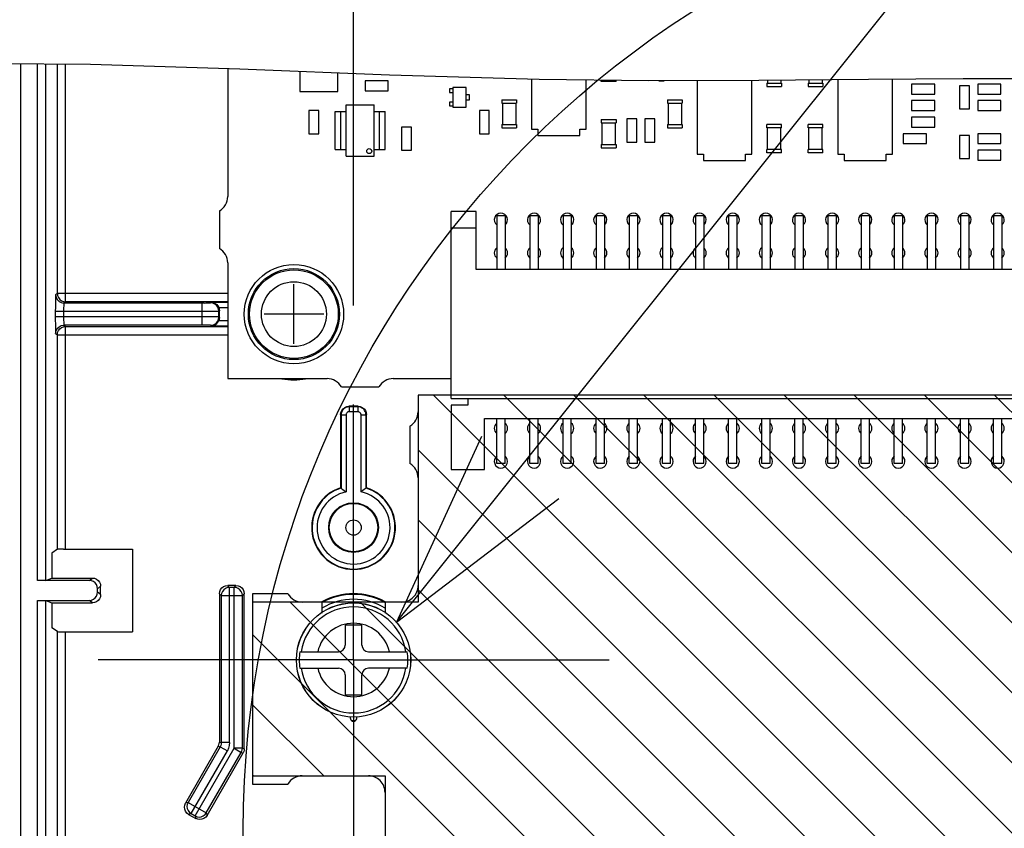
# Model space of a CAD drawing. Extents: x 34 to 410, y 34 to 287.
# Tile 68 of 77: x 292 to 302, y 221 to 229. Entities that reach past the tile are written whole.
import ezdxf

# ---------------------------------------------------------------- set-up
doc = ezdxf.new("R2010")
doc.units = 0
doc.header["$LTSCALE"] = 23.1
doc.linetypes.add('CENTER', pattern=[0.6, 0.375, -0.075, 0.075, -0.075])
doc.layers.get('0').update_dxf_attribs({"linetype": 'CONTINUOUS'})
for name, color, linetype in [('ALL_AXIS', 7, 'CONTINUOUS'), ('ALL_CURVE', 7, 'CONTINUOUS'), ('ALL_DIM', 7, 'CONTINUOUS'), ('ALL_FEATURES', 7, 'CONTINUOUS'), ('ALL_NOTE', 7, 'CONTINUOUS')]:
    doc.layers.add(name, color=color, linetype=linetype)
doc.dimstyles.get("Standard").update_dxf_attribs({"dimtxt": 2.5, "dimasz": 2.5, "dimexe": 1.25, "dimexo": 0.625, "dimtad": 1, "dimcen": 2.5, "dimazin": 3, "dimtfac": 1, "dimtmove": 0, "dimatfit": 3})

# ---------------------------------------------------------------- blocks, each defined once
blk = doc.blocks.new('_OPEN')
at = {"color": 0, "linetype": 'BYBLOCK'}
for p, q in [((0, 0), (-1, 0.25)), ((-1, -0.25), (0, 0)), ((-1, 0), (0, 0))]:
    blk.add_line(p, q, dxfattribs=at)
blk = doc.blocks.new('*D14')
at = {"layer": 'ALL_DIM', "color": 2, "linetype": 'CONTINUOUS'}
for p, q in [((292.225, 222.8674), (256.173, 222.8674)), ((257.173, 222.8674), (257.173, 198.2516)), ((257.173, 173.6358), (257.173, 198.2516)), ((283.1823, 173.6358), (256.173, 173.6358))]:
    blk.add_line(p, q, dxfattribs=at)
at = {"layer": 'ALL_DIM', "color": 2, "linetype": 'CONTINUOUS', "xscale": 2, "yscale": 2, "zscale": 2}
for p, rotation in [((257.173, 222.8674), 90), ((257.173, 173.6358), 270)]:
    blk.add_blockref('_OPEN', p, dxfattribs=dict(at, rotation=rotation))
blk = doc.blocks.new('*D15')
at = {"layer": 'ALL_DIM', "color": 2, "linetype": 'CONTINUOUS'}
for p, q in [((287.1843, 177.6378), (287.1843, 239.8874)), ((295.8015, 226.4439), (295.8015, 239.8874)), ((287.1843, 238.8874), (274.5619, 238.8874)), ((274.5619, 238.8874), (291.4929, 238.8874)), ((300.8015, 238.8874), (291.4929, 238.8874)), ((295.8015, 238.8874), (300.8015, 238.8874))]:
    blk.add_line(p, q, dxfattribs=at)
at = {"layer": 'ALL_DIM', "color": 2, "linetype": 'CONTINUOUS', "xscale": 2, "yscale": 2, "zscale": 2}
blk.add_blockref('_OPEN', (287.1843, 238.8874), dxfattribs=at)
at = {"layer": 'ALL_DIM', "color": 2, "linetype": 'CONTINUOUS', "xscale": 2, "yscale": 2, "zscale": 2, "rotation": 180}
blk.add_blockref('_OPEN', (295.8015, 238.8874), dxfattribs=at)

msp = doc.modelspace()

# ---------------------------------------------------------------- linework, layer by layer
at = {"color": 7, "linetype": 'CONTINUOUS'}
for p, q in [((293.1472, 228.8756), (291.9414, 228.8874)), ((294.6557, 228.8301), (293.1472, 228.8756)), ((296.1649, 228.7705), (294.6557, 228.8301)), ((295.2599, 228.8062), (295.2599, 228.6051)), ((295.6417, 228.6051), (295.6417, 228.7911)), ((295.9184, 228.7124), (295.9184, 228.6122)), ((296.1522, 228.7124), (295.9184, 228.7124)), ((296.1522, 228.6122), (296.1522, 228.7124)), ((297.6745, 228.7247), (296.1649, 228.7705)), ((297.5966, 228.7271), (297.5966, 228.2233)), ((298.7812, 228.7131), (297.6745, 228.7247)), ((298.148, 228.2233), (298.148, 228.7197)), ((299.8879, 228.7158), (298.7812, 228.7131)), ((299.2666, 228.7143), (299.2666, 227.9728)), ((299.818, 227.9728), (299.818, 228.7156)), ((300.9946, 228.7247), (299.8879, 228.7158)), ((300.6861, 228.7222), (300.6861, 227.9728)), ((301.9505, 228.7314), (300.9946, 228.7247)), ((301.2375, 227.9728), (301.2375, 228.7264)), ((302.9063, 228.7327), (301.9505, 228.7314)), ((295.2599, 228.6051), (295.6417, 228.6051)), ((295.9184, 228.6122), (296.1522, 228.6122)), ((301.4294, 228.679), (301.4294, 228.5788)), ((301.6632, 228.679), (301.4294, 228.679)), ((301.6632, 228.5788), (301.6632, 228.679)), ((301.9137, 228.6623), (301.9137, 228.4285)), ((302.0139, 228.6623), (301.9137, 228.6623)), ((302.0139, 228.4285), (302.0139, 228.6623)), ((302.0974, 228.679), (302.0974, 228.5788)), ((302.3312, 228.679), (302.0974, 228.679)), ((302.3312, 228.5788), (302.3312, 228.679)), ((301.4294, 228.5788), (301.6632, 228.5788)), ((301.4294, 228.512), (301.4294, 228.4118)), ((301.6632, 228.512), (301.4294, 228.512)), ((301.6632, 228.4118), (301.6632, 228.512)), ((302.0974, 228.5788), (302.3312, 228.5788)), ((302.0974, 228.512), (302.0974, 228.4118)), ((302.3312, 228.512), (302.0974, 228.512)), ((302.3312, 228.4118), (302.3312, 228.512)), ((295.3506, 228.4118), (295.3506, 228.178)), ((295.4508, 228.4118), (295.3506, 228.4118)), ((295.4508, 228.178), (295.4508, 228.4118)), ((297.0707, 228.4118), (297.0707, 228.178)), ((297.1709, 228.4118), (297.0707, 228.4118)), ((297.1709, 228.178), (297.1709, 228.4118)), ((301.4294, 228.4118), (301.6632, 228.4118)), ((301.9137, 228.4285), (302.0139, 228.4285)), ((302.0974, 228.4118), (302.3312, 228.4118)), ((298.557, 228.3283), (298.557, 228.0945)), ((298.6572, 228.3283), (298.557, 228.3283)), ((298.6572, 228.0945), (298.6572, 228.3283)), ((298.7407, 228.3283), (298.7407, 228.0945)), ((298.8409, 228.3283), (298.7407, 228.3283)), ((298.8409, 228.0945), (298.8409, 228.3283)), ((301.4294, 228.345), (301.4294, 228.2448)), ((301.6632, 228.345), (301.4294, 228.345)), ((301.6632, 228.2448), (301.6632, 228.345)), ((296.2858, 228.2448), (296.2858, 228.011)), ((296.386, 228.2448), (296.2858, 228.2448)), ((296.386, 228.011), (296.386, 228.2448)), ((297.5966, 228.2233), (297.6602, 228.2233)), ((297.6602, 228.2233), (297.6602, 228.1597)), ((298.0844, 228.1597), (298.0844, 228.2233)), ((298.0844, 228.2233), (298.148, 228.2233)), ((301.4294, 228.2448), (301.6632, 228.2448)), ((295.3506, 228.178), (295.4508, 228.178)), ((297.0707, 228.178), (297.1709, 228.178)), ((297.6602, 228.1597), (298.0844, 228.1597)), ((301.3459, 228.178), (301.3459, 228.0778)), ((301.5797, 228.178), (301.3459, 228.178)), ((301.5797, 228.0778), (301.5797, 228.178)), ((301.9137, 228.1613), (301.9137, 227.9275)), ((302.0139, 228.1613), (301.9137, 228.1613)), ((302.0139, 227.9275), (302.0139, 228.1613)), ((302.0974, 228.178), (302.0974, 228.0778)), ((302.3312, 228.178), (302.0974, 228.178)), ((302.3312, 228.0778), (302.3312, 228.178)), ((296.2858, 228.011), (296.386, 228.011)), ((298.557, 228.0945), (298.6572, 228.0945)), ((298.7407, 228.0945), (298.8409, 228.0945)), ((301.3459, 228.0778), (301.5797, 228.0778)), ((302.0974, 228.0778), (302.3312, 228.0778)), ((302.0974, 228.011), (302.0974, 227.9108)), ((302.3312, 228.011), (302.0974, 228.011)), ((302.3312, 227.9108), (302.3312, 228.011)), ((299.2666, 227.9728), (299.3302, 227.9728)), ((299.3302, 227.9728), (299.3302, 227.9092)), ((299.3302, 227.9092), (299.7544, 227.9092)), ((299.7544, 227.9092), (299.7544, 227.9728)), ((299.7544, 227.9728), (299.818, 227.9728)), ((300.6861, 227.9728), (300.7497, 227.9728)), ((300.7497, 227.9728), (300.7497, 227.9092)), ((300.7497, 227.9092), (301.1739, 227.9092)), ((301.1739, 227.9092), (301.1739, 227.9728)), ((301.1739, 227.9728), (301.2375, 227.9728)), ((301.9137, 227.9275), (302.0139, 227.9275)), ((302.0974, 227.9108), (302.3312, 227.9108)), ((296.4528, 225.5394), (296.4528, 223.4519)), ((312.4013, 225.5394), (296.4528, 225.5394)), ((296.4528, 223.4519), (294.7828, 223.4519)), ((294.7828, 223.4519), (294.7828, 221.6984)), ((294.7828, 221.6984), (296.1188, 221.6984)), ((296.1188, 221.6984), (296.1188, 214.1834))]:
    msp.add_line(p, q, dxfattribs=at)
at = {"color": 2, "linetype": 'CONTINUOUS'}
for p, q in [((307.9652, 214.1834), (296.6092, 225.5394)), ((308.6723, 214.1834), (297.3163, 225.5394)), ((309.3795, 214.1834), (298.0235, 225.5394)), ((310.0866, 214.1834), (298.7306, 225.5394)), ((310.7937, 214.1834), (299.4377, 225.5394)), ((311.5008, 214.1834), (300.1448, 225.5394)), ((312.2079, 214.1834), (300.8519, 225.5394)), ((312.915, 214.1834), (301.559, 225.5394)), ((313.3198, 214.4857), (302.2661, 225.5394)), ((307.2581, 214.1834), (296.4528, 224.9888)), ((306.551, 214.1834), (296.4528, 224.2816)), ((305.8439, 214.1834), (296.4528, 223.5745)), ((304.4297, 214.1834), (295.1612, 223.4519)), ((305.1368, 214.1834), (295.8683, 223.4519)), ((303.7226, 214.1834), (294.7828, 223.1232)), ((295.5005, 221.6984), (294.7828, 222.4161)), ((294.7934, 221.6984), (294.7828, 221.709))]:
    msp.add_line(p, q, dxfattribs=at)
msp.add_circle((304.5011, 221.143), 9.8116, dxfattribs=at)
at = {"layer": 'ALL_AXIS', "color": 7, "linetype": 'CONTINUOUS'}
for p, q in [((294.5323, 228.8338), (294.5323, 227.5434)), ((294.4488, 227.3988), (294.4488, 227.0201)), ((294.5323, 226.8754), (294.5323, 225.7064)), ((294.5323, 225.7064), (295.5343, 225.7064)), ((295.6789, 225.6229), (296.0577, 225.6229)), ((296.2023, 225.7064), (296.7868, 225.7064)), ((296.4528, 225.5394), (296.4528, 225.3724)), ((296.7868, 225.5394), (296.4528, 225.5394)), ((296.3693, 225.2278), (296.3693, 224.8491)), ((296.4528, 224.7044), (296.4528, 223.6189)), ((294.7828, 223.5354), (294.7828, 221.6149)), ((295.1392, 223.5354), (294.7828, 223.5354)), ((295.4842, 223.4519), (295.2838, 223.4519)), ((295.4842, 223.3398), (295.4842, 223.4519)), ((296.1188, 223.4519), (296.1188, 223.3398)), ((296.2858, 223.4519), (296.1188, 223.4519)), ((295.2838, 221.6984), (295.9518, 221.6984)), ((294.7828, 221.6149), (295.1392, 221.6149)), ((296.1188, 221.5314), (296.1188, 218.5254))]:
    msp.add_line(p, q, dxfattribs=at)
at = {"layer": 'ALL_AXIS', "color": 7, "linetype": 'CENTER'}
for q in [(295.8015, 225.4439), (293.225, 222.8674), (295.8015, 220.2909), (298.378, 222.8674)]:
    msp.add_line((295.8015, 222.8674), q, dxfattribs=at)
at = {"layer": 'ALL_AXIS', "color": 7, "linetype": 'CONTINUOUS'}
for radius in [0.501, 0.4592]:
    msp.add_circle((295.2003, 226.3577), radius, dxfattribs=at)
at = {"layer": 'ALL_AXIS', "color": 9, "linetype": 'CONTINUOUS'}
for radius in [0.4469, 0.3273]:
    msp.add_circle((295.2003, 226.3577), radius, dxfattribs=at)
at = {"layer": 'ALL_AXIS', "color": 7, "linetype": 'CONTINUOUS'}
for centre, radius, start, end in [((294.3653, 227.5434), 0.167, 299.99998, 0.00004), ((297.2878, 227.3096), 0.0668, 309.00031, 230.99969), ((297.6218, 227.3096), 0.0668, 309.00031, 230.99969), ((297.9558, 227.3096), 0.0668, 309.00031, 230.99969), ((298.2898, 227.3096), 0.0668, 309.00031, 230.99969), ((298.6238, 227.3096), 0.0668, 309.00031, 230.99969), ((298.9578, 227.3096), 0.0668, 309.00031, 230.99969), ((299.2918, 227.3096), 0.0668, 309.00031, 230.99969), ((299.6258, 227.3096), 0.0668, 309.00031, 230.99969), ((299.9598, 227.3096), 0.0668, 309.00031, 230.99969), ((300.2938, 227.3096), 0.0668, 309.00031, 230.99969), ((300.6278, 227.3096), 0.0668, 309.00031, 230.99969), ((300.9618, 227.3096), 0.0668, 309.00031, 230.99969), ((301.2958, 227.3096), 0.0668, 309.00031, 230.99969), ((301.6298, 227.3096), 0.0668, 309.00031, 230.99969), ((301.9638, 227.3096), 0.0668, 309.00031, 230.99969), ((302.2978, 227.3096), 0.0668, 309.00031, 230.99969), ((294.3653, 226.8754), 0.167, 359.99996, 60.00002), ((297.2878, 226.9756), 0.0668, 129.00031, 230.99969), ((297.2878, 226.9756), 0.0668, 309.00031, 50.99969), ((297.6218, 226.9756), 0.0668, 129.00031, 230.99969), ((297.6218, 226.9756), 0.0668, 309.00031, 50.99969), ((297.9558, 226.9756), 0.0668, 129.00031, 230.99969), ((297.9558, 226.9756), 0.0668, 309.00031, 50.99969), ((298.2898, 226.9756), 0.0668, 129.00031, 230.99969), ((298.2898, 226.9756), 0.0668, 309.00031, 50.99969), ((298.6238, 226.9756), 0.0668, 129.00031, 230.99969), ((298.6238, 226.9756), 0.0668, 309.00031, 50.99969), ((298.9578, 226.9756), 0.0668, 129.00031, 230.99969), ((298.9578, 226.9756), 0.0668, 309.00031, 50.99969), ((299.2918, 226.9756), 0.0668, 129.00031, 230.99969), ((299.2918, 226.9756), 0.0668, 309.00031, 50.99969), ((299.6258, 226.9756), 0.0668, 129.00031, 230.99969), ((299.6258, 226.9756), 0.0668, 309.00031, 50.99969), ((299.9598, 226.9756), 0.0668, 129.00031, 230.99969), ((299.9598, 226.9756), 0.0668, 309.00031, 50.99969), ((300.2938, 226.9756), 0.0668, 129.00031, 230.99969), ((300.2938, 226.9756), 0.0668, 309.00031, 50.99969), ((300.6278, 226.9756), 0.0668, 129.00031, 230.99969), ((300.6278, 226.9756), 0.0668, 309.00031, 50.99969), ((300.9618, 226.9756), 0.0668, 129.00031, 230.99969), ((300.9618, 226.9756), 0.0668, 309.00031, 50.99969), ((301.2958, 226.9756), 0.0668, 129.00031, 230.99969), ((301.2958, 226.9756), 0.0668, 309.00031, 50.99969), ((301.6298, 226.9756), 0.0668, 129.00031, 230.99969), ((301.6298, 226.9756), 0.0668, 309.00031, 50.99969), ((301.9638, 226.9756), 0.0668, 129.00031, 230.99969), ((301.9638, 226.9756), 0.0668, 309.00031, 50.99969), ((302.2978, 226.9756), 0.0668, 129.00031, 230.99969), ((302.2978, 226.9756), 0.0668, 309.00031, 50.99969), ((295.5343, 225.5394), 0.167, 29.99998, 90.00004), ((296.2023, 225.5394), 0.167, 90, 150), ((296.2858, 225.3724), 0.167, 299.99998, 0.00004), ((297.2878, 225.2054), 0.0668, 128.83707, 231.16293), ((297.2878, 225.2054), 0.0668, 308.83707, 51.16293), ((297.6218, 225.2054), 0.0668, 128.83707, 231.16293), ((297.6218, 225.2054), 0.0668, 308.83707, 51.16293), ((297.9558, 225.2054), 0.0668, 128.83707, 231.16293), ((297.9558, 225.2054), 0.0668, 308.83707, 51.16293), ((298.2898, 225.2054), 0.0668, 128.83707, 231.16293), ((298.2898, 225.2054), 0.0668, 308.83707, 51.16293), ((298.6238, 225.2054), 0.0668, 128.83707, 231.16293), ((298.6238, 225.2054), 0.0668, 308.83707, 51.16293), ((298.9578, 225.2054), 0.0668, 128.83707, 231.16293), ((298.9578, 225.2054), 0.0668, 308.83707, 51.16293), ((299.2918, 225.2054), 0.0668, 128.83707, 231.16293), ((299.2918, 225.2054), 0.0668, 308.83707, 51.16293), ((299.6258, 225.2054), 0.0668, 128.83707, 231.16293), ((299.6258, 225.2054), 0.0668, 308.83707, 51.16293), ((299.9598, 225.2054), 0.0668, 128.83707, 231.16293), ((299.9598, 225.2054), 0.0668, 308.83707, 51.16293), ((300.2938, 225.2054), 0.0668, 128.83707, 231.16293), ((300.2938, 225.2054), 0.0668, 308.83707, 51.16293), ((300.6278, 225.2054), 0.0668, 128.83707, 231.16293), ((300.6278, 225.2054), 0.0668, 308.83707, 51.16293), ((300.9618, 225.2054), 0.0668, 128.83707, 231.16293), ((300.9618, 225.2054), 0.0668, 308.83707, 51.16293), ((301.2958, 225.2054), 0.0668, 128.83707, 231.16293), ((301.2958, 225.2054), 0.0668, 308.83707, 51.16293), ((301.6298, 225.2054), 0.0668, 128.83707, 231.16293), ((301.6298, 225.2054), 0.0668, 308.83707, 51.16293), ((301.9638, 225.2054), 0.0668, 128.83707, 231.16293), ((301.9638, 225.2054), 0.0668, 308.83707, 51.16293), ((302.2978, 225.2054), 0.0668, 128.83707, 231.16293), ((302.2978, 225.2054), 0.0668, 308.83707, 51.16293), ((297.2878, 224.8714), 0.0668, 128.83707, 51.16293), ((297.6218, 224.8714), 0.0668, 128.83707, 51.16293), ((297.9558, 224.8714), 0.0668, 128.83707, 51.16293), ((298.2898, 224.8714), 0.0668, 128.83707, 51.16293), ((298.6238, 224.8714), 0.0668, 128.83707, 51.16293), ((298.9578, 224.8714), 0.0668, 128.83707, 51.16293), ((299.2918, 224.8714), 0.0668, 128.83707, 51.16293), ((299.6258, 224.8714), 0.0668, 128.83707, 51.16293), ((299.9598, 224.8714), 0.0668, 128.83707, 51.16293), ((300.2938, 224.8714), 0.0668, 128.83707, 51.16293), ((300.6278, 224.8714), 0.0668, 128.83707, 51.16293), ((300.9618, 224.8714), 0.0668, 128.83707, 51.16293), ((301.2958, 224.8714), 0.0668, 128.83707, 51.16293), ((301.6298, 224.8714), 0.0668, 128.83707, 51.16293), ((301.9638, 224.8714), 0.0668, 128.83707, 51.16293), ((302.2978, 224.8714), 0.0668, 128.83707, 51.16293), ((296.2858, 224.7044), 0.167, 359.99996, 60.00002), ((295.2838, 223.6189), 0.167, 209.99998, 270.00004), ((296.2858, 223.6189), 0.167, 269.99996, 0.00004), ((295.8015, 222.2829), 0.0334, 157.5, 22.5), ((295.2838, 221.5314), 0.167, 89.99996, 150.00002), ((295.9518, 221.5314), 0.167, 359.99996, 90.00004)]:
    msp.add_arc(centre, radius, start, end, dxfattribs=at)
at = {"layer": 'ALL_CURVE', "color": 40, "linetype": 'CONTINUOUS'}
for p, q in [((295.2003, 226.0571), (295.2003, 226.6583)), ((295.5009, 226.3577), (294.8997, 226.3577))]:
    msp.add_line(p, q, dxfattribs=at)
at = {"layer": 'ALL_CURVE', "color": 4, "linetype": 'CONTINUOUS'}
msp.add_circle((295.9602, 228.0027), 0.025, dxfattribs=at)
at = {"layer": 'ALL_FEATURES', "color": 7, "linetype": 'CONTINUOUS'}
for p, q in [((292.4448, 217.5738), (292.4448, 228.8825)), ((298.2982, 228.7041), (298.2982, 228.7182)), ((298.4485, 228.7041), (298.2982, 228.7041)), ((298.4485, 228.7041), (298.4485, 228.7166)), ((298.881, 228.7133), (298.881, 228.7124)), ((298.881, 228.7124), (298.9344, 228.7124)), ((298.9344, 228.7124), (298.9344, 228.7134)), ((299.9765, 228.7165), (299.9765, 228.6874)), ((300.1101, 228.7176), (300.1101, 228.6874)), ((300.394, 228.7199), (300.394, 228.6874)), ((300.5276, 228.721), (300.5276, 228.6874)), ((296.7701, 228.6306), (296.7701, 228.5939)), ((296.8035, 228.6306), (296.7701, 228.6306)), ((296.7701, 228.5939), (296.8035, 228.5939)), ((296.8035, 228.6456), (296.8035, 228.4452)), ((296.9371, 228.6456), (296.8035, 228.6456)), ((296.9371, 228.4452), (296.9371, 228.6456)), ((299.9682, 228.6874), (299.9682, 228.654)), ((299.9682, 228.6874), (300.1185, 228.6874)), ((299.9682, 228.654), (300.1185, 228.654)), ((300.1185, 228.6874), (300.1185, 228.654)), ((300.3857, 228.6874), (300.3857, 228.654)), ((300.3857, 228.6874), (300.536, 228.6874)), ((300.3857, 228.654), (300.536, 228.654)), ((300.536, 228.6874), (300.536, 228.654)), ((296.7701, 228.497), (296.7701, 228.4603)), ((296.8035, 228.497), (296.7701, 228.497)), ((296.9705, 228.5722), (296.9371, 228.5722)), ((296.9371, 228.5187), (296.9705, 228.5187)), ((296.9705, 228.5187), (296.9705, 228.5722)), ((297.2962, 228.5204), (297.2962, 228.487)), ((297.2962, 228.5204), (297.4465, 228.5204)), ((297.4465, 228.5204), (297.4465, 228.487)), ((298.9662, 228.5204), (298.9662, 228.487)), ((298.9662, 228.5204), (299.1165, 228.5204)), ((299.1165, 228.5204), (299.1165, 228.487)), ((295.6178, 228.0194), (295.6178, 228.4035)), ((295.6178, 228.4035), (295.7264, 228.4035)), ((295.6746, 228.0194), (295.6746, 228.4035)), ((295.7264, 227.9526), (295.7264, 228.4703)), ((295.7264, 228.4703), (296.0103, 228.4703)), ((296.0103, 227.9526), (296.0103, 228.4703)), ((296.0103, 228.4035), (296.1188, 228.4035)), ((296.062, 228.0194), (296.062, 228.4035)), ((296.1188, 228.0194), (296.1188, 228.4035)), ((296.7701, 228.4603), (296.8035, 228.4603)), ((296.8035, 228.4452), (296.9371, 228.4452)), ((297.2962, 228.487), (297.4465, 228.487)), ((297.3045, 228.487), (297.3045, 228.2699)), ((297.4381, 228.487), (297.4381, 228.2699)), ((298.9662, 228.487), (299.1165, 228.487)), ((298.9745, 228.487), (298.9745, 228.2699)), ((299.1081, 228.487), (299.1081, 228.2699)), ((298.2982, 228.32), (298.2982, 228.2866)), ((298.2982, 228.32), (298.4485, 228.32)), ((298.4485, 228.32), (298.4485, 228.2866)), ((297.2962, 228.2699), (297.2962, 228.2365)), ((297.2962, 228.2699), (297.4465, 228.2699)), ((297.2962, 228.2365), (297.4465, 228.2365)), ((297.4465, 228.2699), (297.4465, 228.2365)), ((298.2982, 228.2866), (298.4485, 228.2866)), ((298.3065, 228.2866), (298.3065, 228.0695)), ((298.4401, 228.2866), (298.4401, 228.0695)), ((298.9662, 228.2699), (298.9662, 228.2365)), ((298.9662, 228.2699), (299.1165, 228.2699)), ((298.9662, 228.2365), (299.1165, 228.2365)), ((299.1165, 228.2699), (299.1165, 228.2365)), ((299.9682, 228.2365), (299.9682, 228.2699)), ((300.1185, 228.2699), (299.9682, 228.2699)), ((300.1185, 228.2365), (299.9682, 228.2365)), ((299.9765, 228.0194), (299.9765, 228.2365)), ((300.1101, 228.0194), (300.1101, 228.2365)), ((300.1185, 228.2365), (300.1185, 228.2699)), ((300.3857, 228.2365), (300.3857, 228.2699)), ((300.536, 228.2699), (300.3857, 228.2699)), ((300.536, 228.2365), (300.3857, 228.2365)), ((300.394, 228.0194), (300.394, 228.2365)), ((300.5276, 228.0194), (300.5276, 228.2365)), ((300.536, 228.2365), (300.536, 228.2699)), ((295.6178, 228.0194), (295.7264, 228.0194)), ((296.0103, 228.0194), (296.1188, 228.0194)), ((298.2982, 228.0695), (298.2982, 228.0361)), ((298.2982, 228.0695), (298.4485, 228.0695)), ((298.2982, 228.0361), (298.4485, 228.0361)), ((298.4485, 228.0695), (298.4485, 228.0361)), ((299.9682, 227.986), (299.9682, 228.0194)), ((300.1185, 228.0194), (299.9682, 228.0194)), ((300.1185, 227.986), (300.1185, 228.0194)), ((300.3857, 227.986), (300.3857, 228.0194)), ((300.536, 228.0194), (300.3857, 228.0194)), ((300.536, 227.986), (300.536, 228.0194)), ((295.7264, 227.9526), (296.0103, 227.9526)), ((300.1185, 227.986), (299.9682, 227.986)), ((300.536, 227.986), (300.3857, 227.986)), ((296.7868, 225.506), (296.7868, 227.3931)), ((297.0373, 227.3931), (296.7868, 227.3931)), ((297.0373, 226.8086), (297.0373, 227.3931)), ((297.2461, 227.3514), (297.2461, 226.8086)), ((297.2461, 227.3514), (297.3296, 227.3514)), ((297.3296, 227.3514), (297.3296, 226.8086)), ((297.5801, 227.3514), (297.5801, 226.8086)), ((297.5801, 227.3514), (297.6636, 227.3514)), ((297.6636, 227.3514), (297.6636, 226.8086)), ((297.9141, 227.3514), (297.9141, 226.8086)), ((297.9141, 227.3514), (297.9976, 227.3514)), ((297.9976, 227.3514), (297.9976, 226.8086)), ((298.2481, 227.3514), (298.2481, 226.8086)), ((298.2481, 227.3514), (298.3316, 227.3514)), ((298.3316, 227.3514), (298.3316, 226.8086)), ((298.5821, 227.3514), (298.5821, 226.8086)), ((298.5821, 227.3514), (298.6656, 227.3514)), ((298.6656, 227.3514), (298.6656, 226.8086)), ((298.9161, 227.3514), (298.9161, 226.8086)), ((298.9161, 227.3514), (298.9996, 227.3514)), ((298.9996, 227.3514), (298.9996, 226.8086)), ((299.2501, 227.3514), (299.2501, 226.8086)), ((299.2501, 227.3514), (299.3336, 227.3514)), ((299.3336, 227.3514), (299.3336, 226.8086)), ((299.5841, 227.3514), (299.5841, 226.8086)), ((299.5841, 227.3514), (299.6676, 227.3514)), ((299.6676, 227.3514), (299.6676, 226.8086)), ((299.9181, 227.3514), (299.9181, 226.8086)), ((299.9181, 227.3514), (300.0016, 227.3514)), ((300.0016, 227.3514), (300.0016, 226.8086)), ((300.2521, 227.3514), (300.2521, 226.8086)), ((300.2521, 227.3514), (300.3356, 227.3514)), ((300.3356, 227.3514), (300.3356, 226.8086)), ((300.5861, 227.3514), (300.5861, 226.8086)), ((300.5861, 227.3514), (300.6696, 227.3514)), ((300.6696, 227.3514), (300.6696, 226.8086)), ((300.9201, 227.3514), (300.9201, 226.8086)), ((300.9201, 227.3514), (301.0036, 227.3514)), ((301.0036, 227.3514), (301.0036, 226.8086)), ((301.2541, 227.3514), (301.2541, 226.8086)), ((301.2541, 227.3514), (301.3376, 227.3514)), ((301.3376, 227.3514), (301.3376, 226.8086)), ((301.5881, 227.3514), (301.5881, 226.8086)), ((301.5881, 227.3514), (301.6716, 227.3514)), ((301.6716, 227.3514), (301.6716, 226.8086)), ((301.9221, 227.3514), (301.9221, 226.8086)), ((301.9221, 227.3514), (302.0056, 227.3514)), ((302.0056, 227.3514), (302.0056, 226.8086)), ((302.2561, 227.3514), (302.2561, 226.8086)), ((302.2561, 227.3514), (302.3396, 227.3514)), ((302.3396, 227.3514), (302.3396, 226.8086)), ((297.0373, 227.2261), (296.7868, 227.2261)), ((305.8883, 226.8086), (297.0373, 226.8086)), ((294.4488, 226.3241), (294.4488, 226.3913)), ((295.8482, 225.4274), (295.7549, 225.4274)), ((296.7868, 225.506), (306.1388, 225.506)), ((296.7868, 225.4392), (296.7868, 224.7879)), ((296.9538, 225.4392), (296.7868, 225.4392)), ((296.9538, 225.506), (296.9538, 225.4392)), ((295.6714, 225.3439), (295.6714, 224.6053)), ((295.9317, 224.6053), (295.9317, 225.3439)), ((297.1208, 224.7879), (297.1208, 225.3056)), ((297.1208, 225.3056), (305.8048, 225.3056)), ((297.2461, 224.8506), (297.2461, 225.3056)), ((297.3296, 224.8506), (297.3296, 225.3056)), ((297.5801, 224.8506), (297.5801, 225.3056)), ((297.6636, 224.8506), (297.6636, 225.3056)), ((297.9141, 224.8506), (297.9141, 225.3056)), ((297.9976, 224.8506), (297.9976, 225.3056)), ((298.2481, 224.8506), (298.2481, 225.3056)), ((298.3316, 224.8506), (298.3316, 225.3056)), ((298.5821, 224.8506), (298.5821, 225.3056)), ((298.6656, 224.8506), (298.6656, 225.3056)), ((298.9161, 224.8506), (298.9161, 225.3056)), ((298.9996, 224.8506), (298.9996, 225.3056)), ((299.2501, 224.8506), (299.2501, 225.3056)), ((299.3336, 224.8506), (299.3336, 225.3056)), ((299.5841, 224.8506), (299.5841, 225.3056)), ((299.6676, 224.8506), (299.6676, 225.3056)), ((299.9181, 224.8506), (299.9181, 225.3056)), ((300.0016, 224.8506), (300.0016, 225.3056)), ((300.2521, 224.8506), (300.2521, 225.3056)), ((300.3356, 224.8506), (300.3356, 225.3056)), ((300.5861, 224.8506), (300.5861, 225.3056)), ((300.6696, 224.8506), (300.6696, 225.3056)), ((300.9201, 224.8506), (300.9201, 225.3056)), ((301.0036, 224.8506), (301.0036, 225.3056)), ((301.2541, 224.8506), (301.2541, 225.3056)), ((301.3376, 224.8506), (301.3376, 225.3056)), ((301.5881, 224.8506), (301.5881, 225.3056)), ((301.6716, 224.8506), (301.6716, 225.3056)), ((301.9221, 224.8506), (301.9221, 225.3056)), ((302.0056, 224.8506), (302.0056, 225.3056)), ((302.2561, 224.8506), (302.2561, 225.3056)), ((302.3396, 224.8506), (302.3396, 225.3056)), ((297.3296, 224.8506), (297.2461, 224.8506)), ((297.6636, 224.8506), (297.5801, 224.8506)), ((297.9976, 224.8506), (297.9141, 224.8506)), ((298.3316, 224.8506), (298.2481, 224.8506)), ((298.6656, 224.8506), (298.5821, 224.8506)), ((298.9996, 224.8506), (298.9161, 224.8506)), ((299.3336, 224.8506), (299.2501, 224.8506)), ((299.6676, 224.8506), (299.5841, 224.8506)), ((300.0016, 224.8506), (299.9181, 224.8506)), ((300.3356, 224.8506), (300.2521, 224.8506)), ((300.6696, 224.8506), (300.5861, 224.8506)), ((301.0036, 224.8506), (300.9201, 224.8506)), ((301.3376, 224.8506), (301.2541, 224.8506)), ((301.6716, 224.8506), (301.5881, 224.8506)), ((302.0056, 224.8506), (301.9221, 224.8506)), ((302.3396, 224.8506), (302.2561, 224.8506)), ((296.7868, 224.7879), (297.1208, 224.7879)), ((295.9274, 224.6022), (295.9191, 224.596)), ((295.9317, 224.6053), (295.9274, 224.6022)), ((292.8143, 223.9844), (292.7574, 223.9446)), ((292.7574, 223.9446), (292.7574, 223.6941)), ((292.8764, 223.9854), (293.5711, 223.9854)), ((293.5711, 223.9854), (293.5711, 223.1523)), ((293.1361, 223.6693), (292.6133, 223.6693)), ((292.6718, 223.6694), (292.6346, 223.6693)), ((292.6968, 223.6698), (292.7574, 223.6941)), ((292.7574, 223.6941), (293.1672, 223.6941)), ((293.2196, 223.5519), (293.2196, 223.5858)), ((293.2507, 223.5271), (293.2507, 223.6106)), ((294.4488, 223.5355), (294.4488, 222.0384)), ((294.6158, 223.6189), (294.5323, 223.6189)), ((294.6993, 221.9713), (294.6993, 223.5355)), ((292.6133, 223.4684), (293.1361, 223.4684)), ((292.6968, 223.4679), (292.7574, 223.4436)), ((292.7574, 223.4436), (292.7574, 223.1931)), ((292.7574, 223.4436), (293.1672, 223.4436)), ((292.8143, 223.1533), (292.7574, 223.1931)), ((295.718, 223.2181), (295.718, 223.0177)), ((295.885, 223.2181), (295.718, 223.2181)), ((295.885, 223.0177), (295.885, 223.2181)), ((295.2602, 222.9509), (295.6512, 222.9509)), ((295.9518, 222.9509), (296.3428, 222.9509)), ((295.2602, 222.7839), (295.6512, 222.7839)), ((296.3428, 222.7839), (295.9518, 222.7839)), ((295.718, 222.7171), (295.718, 222.5167)), ((295.885, 222.5167), (295.885, 222.7171)), ((295.718, 222.5167), (295.885, 222.5167)), ((294.4376, 221.9967), (294.1066, 221.4234)), ((294.6695, 221.9353), (294.6753, 221.9479)), ((294.6753, 221.9479), (294.6789, 221.9609)), ((294.6943, 221.9428), (294.6881, 221.9296)), ((294.3236, 221.2981), (294.6881, 221.9296)), ((294.1372, 221.3093), (294.2095, 221.2676))]:
    msp.add_line(p, q, dxfattribs=at)
at = {"layer": 'ALL_FEATURES', "color": 9, "linetype": 'CONTINUOUS'}
for p, q in [((292.6133, 223.6693), (292.6133, 228.8808)), ((292.6968, 223.6698), (292.6968, 228.88)), ((292.8143, 226.5655), (292.8143, 228.8789)), ((292.8978, 226.482), (292.8978, 228.8781)), ((292.8143, 226.5655), (292.7968, 226.5532)), ((294.5323, 226.5655), (292.8143, 226.5655)), ((292.8978, 226.482), (292.8802, 226.4697)), ((294.2943, 226.4697), (292.8802, 226.4697)), ((294.5323, 226.482), (292.8978, 226.482)), ((294.276, 226.2458), (294.276, 226.4697)), ((294.3595, 226.4707), (294.3662, 226.4754)), ((294.5323, 226.4754), (294.3662, 226.4754)), ((294.4415, 226.4255), (294.5323, 226.4255)), ((292.7939, 226.3862), (292.7939, 226.3293)), ((292.7939, 226.3862), (294.3127, 226.3862)), ((292.8774, 226.3862), (292.8774, 226.3293)), ((294.4429, 226.3872), (294.4488, 226.3913)), ((294.4429, 226.3283), (294.4429, 226.3872)), ((294.4429, 226.3283), (294.4488, 226.3241)), ((292.8802, 226.2458), (292.8978, 226.2335)), ((292.8978, 223.9854), (292.8978, 226.2335)), ((292.8978, 226.2335), (294.5323, 226.2335)), ((294.3595, 226.2448), (294.3662, 226.24)), ((294.3662, 226.24), (294.5323, 226.24)), ((294.5323, 226.29), (294.4415, 226.29)), ((292.7968, 226.1623), (292.8143, 226.15)), ((292.8143, 223.9844), (292.8143, 226.15)), ((292.8143, 226.15), (294.5323, 226.15)), ((295.7592, 225.4231), (295.7549, 225.4274)), ((295.7592, 225.373), (295.7592, 225.4231)), ((295.8439, 225.4231), (295.7592, 225.4231)), ((295.8439, 225.4231), (295.8482, 225.4274)), ((295.8439, 225.4231), (295.8439, 225.373)), ((295.6757, 225.3397), (295.6714, 225.3439)), ((295.6757, 225.3397), (295.6757, 224.6022)), ((295.6757, 225.3397), (295.7258, 225.3397)), ((295.7258, 225.3397), (295.7258, 224.5636)), ((295.8439, 225.373), (295.7592, 225.373)), ((295.8773, 224.5636), (295.8773, 225.3397)), ((295.8773, 225.3397), (295.9274, 225.3397)), ((295.9274, 225.3397), (295.9317, 225.3439)), ((295.9274, 224.6022), (295.9274, 225.3397)), ((293.1361, 223.6693), (293.1672, 223.6941)), ((293.2196, 223.5858), (293.2507, 223.6106)), ((293.2507, 223.5271), (293.2196, 223.5519)), ((294.4678, 223.5165), (294.4488, 223.5355)), ((294.5513, 223.6), (294.5323, 223.6189)), ((294.5513, 222.0333), (294.5513, 223.6)), ((294.5969, 223.6), (294.5513, 223.6)), ((294.5969, 223.6), (294.6158, 223.6189)), ((294.5969, 221.9764), (294.5969, 223.6)), ((294.6803, 223.5165), (294.6993, 223.5355)), ((292.6133, 220.3064), (292.6133, 223.4684)), ((292.6968, 220.3064), (292.6968, 223.4679)), ((293.1672, 223.4436), (293.1361, 223.4684)), ((294.4678, 223.5165), (294.4678, 222.0333)), ((294.4678, 223.5165), (294.6803, 223.5165)), ((294.6803, 221.9764), (294.6803, 223.5165)), ((292.8143, 220.424), (292.8143, 223.1533)), ((292.8978, 220.424), (292.8978, 223.1523)), ((294.4488, 222.0384), (294.4678, 222.0333)), ((294.4566, 221.9916), (294.1325, 221.4303)), ((294.1631, 221.3163), (294.5289, 221.9499)), ((294.2026, 221.2935), (294.5969, 221.9764)), ((294.4376, 221.9967), (294.4566, 221.9916)), ((294.4566, 221.9916), (294.5289, 221.9499)), ((294.5513, 222.0333), (294.4678, 222.0333)), ((294.5969, 221.9764), (294.6692, 221.9347)), ((294.6803, 221.9764), (294.5969, 221.9764)), ((294.6789, 221.9609), (294.6803, 221.9764)), ((294.6829, 221.9757), (294.6993, 221.9713)), ((294.3166, 221.324), (294.6692, 221.9347)), ((294.6692, 221.9347), (294.6695, 221.9353)), ((294.6692, 221.9347), (294.6881, 221.9296)), ((294.1325, 221.4303), (294.1066, 221.4234)), ((294.1325, 221.4303), (294.3166, 221.324)), ((294.1631, 221.3163), (294.1372, 221.3093)), ((294.1631, 221.3163), (294.2026, 221.2935)), ((294.2026, 221.2935), (294.2095, 221.2676)), ((294.3166, 221.324), (294.3236, 221.2981))]:
    msp.add_line(p, q, dxfattribs=at)
for points in [[(292.7968, 226.5532), (292.7961, 226.5488), (292.7955, 226.5368), (292.795, 226.5177), (292.7945, 226.4926), (292.7942, 226.4613), (292.794, 226.4249), (292.7939, 226.3862)], [(292.7968, 226.5532), (292.8008, 226.5274), (292.8127, 226.5041), (292.8312, 226.4857), (292.8544, 226.4738), (292.8802, 226.4697)], [(292.8143, 226.5655), (292.8171, 226.544), (292.8254, 226.5238), (292.8387, 226.5065), (292.856, 226.4932), (292.8761, 226.4848), (292.8978, 226.482)], [(292.8802, 226.4697), (292.8796, 226.4675), (292.879, 226.4615), (292.8785, 226.452), (292.878, 226.4394), (292.8777, 226.4238), (292.8774, 226.4056), (292.8774, 226.3862)], [(294.2943, 226.4697), (294.3118, 226.4698), (294.3275, 226.4699), (294.3407, 226.4701), (294.3507, 226.4703), (294.3571, 226.4705), (294.3595, 226.4707)], [(294.4429, 226.3872), (294.4401, 226.4088), (294.4317, 226.429), (294.4185, 226.4463), (294.4012, 226.4595), (294.3811, 226.4679), (294.3595, 226.4707)], [(292.7939, 226.3293), (292.7939, 226.2923), (292.7942, 226.2581), (292.7945, 226.2271), (292.7949, 226.201), (292.7955, 226.1809), (292.7961, 226.1674), (292.7968, 226.1623)], [(294.4429, 226.3283), (294.4382, 226.3285), (294.4255, 226.3287), (294.4055, 226.3289), (294.3791, 226.329), (294.3477, 226.3292), (294.3127, 226.3292), (292.7939, 226.3293)], [(292.8774, 226.3293), (292.8774, 226.3108), (292.8776, 226.2937), (292.878, 226.2782), (292.8784, 226.2651), (292.8789, 226.2551), (292.8796, 226.2483), (292.8802, 226.2458)], [(294.3127, 226.3862), (294.3477, 226.3863), (294.3791, 226.3864), (294.4055, 226.3866), (294.4255, 226.3868), (294.4382, 226.387), (294.4429, 226.3872)], [(294.3595, 226.2448), (294.3811, 226.2476), (294.4012, 226.256), (294.4185, 226.2692), (294.4317, 226.2865), (294.4401, 226.3067), (294.4429, 226.3283)], [(292.7968, 226.1623), (292.8008, 226.1881), (292.8127, 226.2113), (292.8312, 226.2298), (292.8544, 226.2417), (292.8802, 226.2458)], [(292.8143, 226.15), (292.8171, 226.1714), (292.8253, 226.1915), (292.8386, 226.2089), (292.8559, 226.2222), (292.8761, 226.2306), (292.8978, 226.2335)], [(294.3595, 226.2448), (294.3571, 226.245), (294.3507, 226.2452), (294.3407, 226.2454), (294.3275, 226.2455), (294.3118, 226.2457), (294.2943, 226.2457), (292.8802, 226.2458)], [(295.7592, 225.4231), (295.7479, 225.4224), (295.7362, 225.4199), (295.7242, 225.4155), (295.7127, 225.409), (295.702, 225.4005), (295.6928, 225.3903), (295.6854, 225.3788), (295.68, 225.3663), (295.6768, 225.3532), (295.6757, 225.3397)], [(295.9274, 225.3397), (295.9266, 225.3509), (295.9241, 225.3627), (295.9197, 225.3746), (295.9132, 225.3861), (295.9048, 225.3968), (295.8946, 225.406), (295.883, 225.4134), (295.8705, 225.4188), (295.8574, 225.422), (295.8439, 225.4231)], [(295.7592, 225.373), (295.7547, 225.3727), (295.75, 225.3718), (295.7452, 225.37), (295.7406, 225.3674), (295.7363, 225.364), (295.7326, 225.3599), (295.7297, 225.3553), (295.7275, 225.3503), (295.7262, 225.3451), (295.7258, 225.3397)], [(295.8773, 225.3397), (295.877, 225.3441), (295.876, 225.3489), (295.8742, 225.3536), (295.8716, 225.3582), (295.8682, 225.3625), (295.8642, 225.3662), (295.8595, 225.3691), (295.8545, 225.3713), (295.8493, 225.3726), (295.8439, 225.373)], [(294.5513, 223.6), (294.5297, 223.5971), (294.5095, 223.5888), (294.4923, 223.5755), (294.479, 223.5582), (294.4706, 223.5381), (294.4678, 223.5165)], [(294.6803, 223.5165), (294.6775, 223.5381), (294.6691, 223.5583), (294.6558, 223.5756), (294.6384, 223.5889), (294.6182, 223.5972), (294.5969, 223.6)], [(294.4678, 222.0333), (294.4665, 222.0189), (294.4628, 222.0048), (294.4566, 221.9916)], [(294.5513, 222.0333), (294.5487, 222.0043), (294.5412, 221.9763), (294.5289, 221.9499)], [(294.1325, 221.4303), (294.1242, 221.4101), (294.1214, 221.3884), (294.1243, 221.3668), (294.1327, 221.3466), (294.146, 221.3294), (294.1631, 221.3163)], [(294.2026, 221.2935), (294.2228, 221.2851), (294.2445, 221.2823), (294.2661, 221.2852), (294.2863, 221.2936), (294.3035, 221.3069), (294.3166, 221.324)]]:
    msp.add_lwpolyline(points, dxfattribs=at)
at = {"layer": 'ALL_FEATURES', "color": 7, "linetype": 'CONTINUOUS'}
for points in [[(294.3662, 226.4754), (294.3878, 226.4723), (294.4063, 226.4645), (294.4215, 226.4533), (294.4333, 226.4399), (294.4415, 226.4255)], [(294.4415, 226.4255), (294.447, 226.4088), (294.4488, 226.3913)], [(294.4488, 226.3241), (294.447, 226.3067), (294.4415, 226.29)], [(294.3662, 226.24), (294.3878, 226.2432), (294.4063, 226.251), (294.4215, 226.2621), (294.4333, 226.2756), (294.4415, 226.29)], [(295.6714, 225.3439), (295.6742, 225.3656), (295.6826, 225.3857), (295.6958, 225.403), (295.7131, 225.4163), (295.7333, 225.4246), (295.7549, 225.4274)], [(295.8482, 225.4274), (295.8698, 225.4246), (295.8899, 225.4163), (295.9072, 225.403), (295.9205, 225.3857), (295.9288, 225.3656), (295.9317, 225.3439)], [(295.6714, 224.6053), (295.6778, 224.6006), (295.684, 224.596), (295.6944, 224.5882), (295.7085, 224.5773), (295.7258, 224.5636)], [(295.9191, 224.596), (295.9087, 224.5882), (295.8945, 224.5773), (295.8773, 224.5636)], [(292.8764, 223.9854), (292.8564, 223.9853), (292.8392, 223.9851), (292.8259, 223.9849), (292.8174, 223.9847), (292.8143, 223.9844)], [(292.6968, 223.6698), (292.6936, 223.6697), (292.6851, 223.6695), (292.6718, 223.6694)], [(293.2196, 223.5858), (293.2168, 223.6074), (293.2084, 223.6275), (293.1952, 223.6448), (293.1779, 223.6581), (293.1577, 223.6664), (293.1361, 223.6693)], [(293.1672, 223.6941), (293.1888, 223.6912), (293.2089, 223.6829), (293.2262, 223.6696), (293.2395, 223.6523), (293.2478, 223.6322), (293.2507, 223.6106)], [(293.1361, 223.4684), (293.1577, 223.4713), (293.1779, 223.4796), (293.1952, 223.4929), (293.2084, 223.5102), (293.2168, 223.5303), (293.2196, 223.5519)], [(294.4488, 223.5355), (294.4517, 223.5571), (294.46, 223.5772), (294.4733, 223.5945), (294.4906, 223.6078), (294.5107, 223.6161), (294.5323, 223.6189)], [(294.6158, 223.6189), (294.6374, 223.6161), (294.6576, 223.6078), (294.6749, 223.5945), (294.6881, 223.5772), (294.6965, 223.5571), (294.6993, 223.5355)], [(292.6346, 223.4684), (292.6718, 223.4683), (292.6851, 223.4681), (292.6936, 223.468), (292.6968, 223.4679)], [(293.2507, 223.5271), (293.2478, 223.5055), (293.2395, 223.4853), (293.2262, 223.468), (293.2089, 223.4548), (293.1888, 223.4464), (293.1672, 223.4436)], [(292.8143, 223.1533), (292.8174, 223.153), (292.8259, 223.1528), (292.8392, 223.1526), (292.8564, 223.1524), (292.8764, 223.1523), (293.5711, 223.1523)], [(294.4376, 221.9967), (294.4438, 222.0099), (294.4476, 222.0239), (294.4488, 222.0384)], [(294.6993, 221.9713), (294.6981, 221.9568), (294.6943, 221.9428)], [(294.1372, 221.3093), (294.1199, 221.3226), (294.1066, 221.3399), (294.0983, 221.36), (294.0954, 221.3816), (294.0983, 221.4032), (294.1066, 221.4234)], [(294.3236, 221.2981), (294.3103, 221.2808), (294.293, 221.2676), (294.2729, 221.2592), (294.2513, 221.2564), (294.2297, 221.2592), (294.2095, 221.2676)]]:
    msp.add_lwpolyline(points, dxfattribs=at)
for centre, radius in [((295.8015, 224.2034), 0.2505), ((295.8015, 222.8674), 0.5765)]:
    msp.add_circle(centre, radius, dxfattribs=at)
at = {"layer": 'ALL_FEATURES', "color": 9, "linetype": 'CONTINUOUS'}
for centre, radius in [((295.8015, 224.2034), 0.2444), ((295.8015, 224.2034), 0.0774), ((295.8015, 222.8674), 0.5759)]:
    msp.add_circle(centre, radius, dxfattribs=at)
at = {"layer": 'ALL_FEATURES', "color": 7, "linetype": 'CONTINUOUS'}
for centre, radius, start, end in [((295.2003, 226.3577), 0.663, 259.50258, 280.27532), ((295.8015, 224.2034), 0.4224, 107.94568, 72.05432), ((295.8015, 222.8674), 0.668, 61.5013, 118.49774), ((295.8015, 222.8674), 0.5477, 171.2306, 188.7694), ((295.6512, 223.0177), 0.0668, 270, 360), ((295.9518, 223.0177), 0.0668, 180, 270), ((295.8015, 222.8674), 0.5477, 351.2306, 8.7694), ((295.6512, 222.7171), 0.0668, 0, 90), ((295.9518, 222.7171), 0.0668, 90, 180)]:
    msp.add_arc(centre, radius, start, end, dxfattribs=at)
at = {"layer": 'ALL_FEATURES', "color": 9, "linetype": 'CONTINUOUS'}
for centre, radius, start, end in [((295.8015, 224.2034), 0.4181, 107.51841, 72.48159), ((295.8015, 224.2034), 0.368, 101.87987, 78.12013), ((295.8015, 222.8674), 0.6619, 61.42457, 118.49191), ((295.8015, 222.8674), 0.6118, 58.72613, 121.3446), ((295.8015, 222.8674), 0.5352, 8.97547, 171.02453), ((295.8015, 222.8674), 0.3708, 13.01563, 166.98437), ((295.8015, 222.8674), 0.5352, 188.97547, 351.02453), ((295.8015, 222.8674), 0.3708, 193.01563, 346.98437), ((295.8015, 222.8674), 0.6118, 268.2027, 272.03779)]:
    msp.add_arc(centre, radius, start, end, dxfattribs=at)
at = {"layer": 'ALL_NOTE', "color": 2, "linetype": 'CONTINUOUS'}
msp.add_line((296.2335, 223.2482), (316.2631, 248.3001), dxfattribs=at)
msp.add_lwpolyline([(297.092, 225.1225), (296.2335, 223.2482), (297.873, 224.4981)], dxfattribs=at)

# ---------------------------------------------------------------- dimensions: what is measured, and where the dimension line sits
at = {"layer": 'ALL_DIM', "color": 2, "linetype": 'CONTINUOUS'}
dim = msp.add_linear_dim(base=(295.8015, 238.8874), p1=(287.1843, 176.6378), p2=(295.8015, 225.4439), dimstyle='Standard', dxfattribs=at)
dim.commit()
dim.dimension.update_dxf_attribs({"geometry": '*D15', "text_midpoint": (274.5619, 238.8874), "dimtype": 128})
dim = msp.add_linear_dim(base=(257.173, 222.8674), p1=(284.1823, 173.6358), p2=(293.225, 222.8674), angle=90, dimstyle='Standard', dxfattribs=at)
dim.commit()
dim.dimension.update_dxf_attribs({"geometry": '*D14', "text_midpoint": (257.173, 191.3716), "dimtype": 128})

doc.saveas('drawing.dxf')
